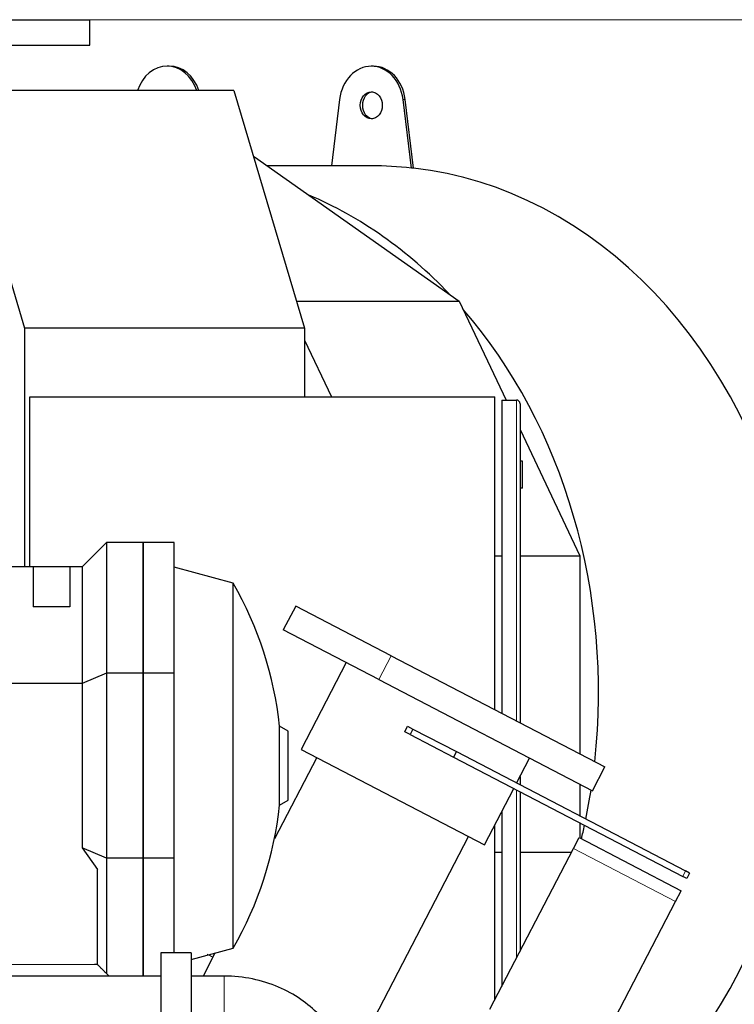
# Model space of a CAD drawing. Header units: inches. Extents: x 0 to 23760, y -13 to 16800.
# Tile 211 of 256: x 12468 to 13052, y 14555 to 15360. Entities that reach past the tile are written whole.
import ezdxf

# ---------------------------------------------------------------- set-up
doc = ezdxf.new("R2010")
doc.units = ezdxf.units.IN
doc.layers.add('1', color=7, linetype='Continuous', true_color=0xffffff)
doc.layers.add('254', color=7, linetype='Continuous', true_color=0xffffff)
doc.styles.add('latin_extended', font='simplex.shx')
doc.dimstyles.get("Standard").update_dxf_attribs({"dimtxt": 0.18, "dimasz": 0.18, "dimexe": 0.18, "dimexo": 0.0625, "dimgap": 0.09, "dimtad": 0, "dimtih": 1, "dimtoh": 1, "dimdec": 4, "dimzin": 0, "dimdsep": 46, "dimtxsty": 'Standard', "dimcen": 0.09, "dimadec": 0, "dimazin": 0, "dimtfac": 1, "dimtdec": 4, "dimtofl": 0, "dimtmove": 0, "dimatfit": 3, "dimfxl": 1, "dimtolj": 1, "dimtzin": 0, "dimarcsym": 0})

# ---------------------------------------------------------------- blocks, each defined once
blk = doc.blocks.new('_U1')
at = {"layer": '254', "color": 3, "linetype": 'Continuous', "lineweight": 13, "transparency": 16777216}
for p, q in [((12239.9, 15360), (13650.07, 15360)), ((13610.07, 15220), (13610.07, 11508.99)), ((11699.07, 11368.99), (13650.07, 11368.99))]:
    blk.add_line(p, q, dxfattribs=at)
at = {"layer": '254', "color": 3, "transparency": 16777216}
for points in [[(13633.4, 15220), (13586.73, 15220), (13610.07, 15360)], [(13586.73, 11508.99), (13633.4, 11508.99), (13610.07, 11368.99)]]:
    blk.add_solid(points, dxfattribs=at)
at = {"layer": 'Defpoints', "color": 0, "transparency": 16777216}
for p in [(12199.9, 15360), (11659.07, 11368.99), (13610.07, 11368.99)]:
    blk.add_point(p, dxfattribs=at)
at = {"layer": '254', "color": 2, "lineweight": 13, "transparency": 16777216, "insert": (13400.07, 13147.83), "char_height": 140, "attachment_point": 1, "rotation": 90, "style": 'latin_extended'}
blk.add_mtext('\\A1;3991', dxfattribs=at)

msp = doc.modelspace()

# ---------------------------------------------------------------- linework, layer by layer
at = {"layer": '1', "color": 2, "linetype": 'Continuous', "lineweight": 25}
for p, q in [((12013.486, 15360), (12524.899, 15360)), ((12524.899, 15339.219), (12524.899, 15360)), ((12013.486, 15339.219), (12524.899, 15339.219)), ((12589.931, 15321.991), (12588.21, 15321.991)), ((12756.841, 15321.991), (12755.121, 15321.991)), ((12413.75, 15302.219), (12471.697, 15107.863)), ((12642.607, 15302.219), (12413.75, 15302.219)), ((12642.607, 15302.219), (12700.554, 15107.863)), ((12729.196, 15294.721), (12722.557, 15240.492)), ((12787.913, 15238.626), (12781.046, 15294.721)), ((12789.634, 15238.626), (12782.766, 15294.721)), ((12658.8, 15247.905), (12659.618, 15247.905)), ((12659.618, 15247.905), (12826.962, 15129.959)), ((12755.121, 15240.491), (12670.138, 15240.491)), ((12789.634, 15238.626), (12787.913, 15238.626)), ((12693.968, 15129.959), (12826.962, 15129.959)), ((12826.962, 15129.959), (12865.256, 15048.989)), ((12471.697, 15107.863), (12471.697, 14912.471)), ((12700.554, 15107.863), (12471.697, 15107.863)), ((12700.554, 15107.863), (12700.554, 15051.486)), ((12700.555, 15097.848), (12722.48, 15051.489)), ((12476.072, 15051.491), (12856.072, 15051.491)), ((12476.072, 14912.466), (12476.072, 15051.491)), ((12856.072, 14795.791), (12856.072, 15051.491)), ((12861.697, 15048.991), (12873.697, 15048.991)), ((12861.697, 15048.991), (12861.697, 14792.864)), ((12876.697, 15045.991), (12876.697, 14785.054)), ((12876.695, 15024.801), (12925.495, 14921.617)), ((12878.697, 14998.991), (12876.697, 14998.991)), ((12878.697, 14976.991), (12878.697, 14998.991)), ((12878.697, 14976.991), (12876.697, 14976.991)), ((12538.651, 14932.475), (12518.651, 14912.475)), ((12568.651, 14932.475), (12538.651, 14932.475)), ((12538.651, 14932.475), (12538.651, 14825.569)), ((12568.651, 14932.475), (12568.651, 14825.569)), ((12568.651, 14825.569), (12568.651, 14932.475)), ((12593.951, 14932.475), (12568.651, 14932.475)), ((12593.951, 14825.569), (12593.951, 14932.475)), ((12856.07, 14921.617), (12861.696, 14921.617)), ((12876.696, 14921.617), (12925.495, 14921.617)), ((12925.495, 14921.617), (12925.495, 14759.664)), ((12478.651, 14912.475), (12309.702, 14912.475)), ((12508.651, 14912.475), (12478.651, 14912.475)), ((12478.651, 14912.475), (12478.651, 14879.785)), ((12518.651, 14912.475), (12508.651, 14912.475)), ((12508.651, 14912.475), (12508.651, 14879.785)), ((12518.651, 14912.475), (12518.651, 14817.285)), ((12642.209, 14899.19), (12593.951, 14912.338)), ((12642.209, 14600.76), (12642.209, 14899.19)), ((12508.651, 14879.785), (12478.651, 14879.785)), ((12693.3, 14880.535), (12683.141, 14861.021)), ((12771.328, 14839.916), (12693.3, 14880.535)), ((12761.169, 14820.402), (12683.141, 14861.021)), ((12771.328, 14839.916), (12946.098, 14748.937)), ((12734.587, 14834.239), (12697.648, 14763.279)), ((12538.651, 14825.569), (12518.651, 14817.285)), ((12538.651, 14825.569), (12538.651, 14674.381)), ((12568.651, 14825.569), (12538.651, 14825.569)), ((12568.651, 14825.569), (12568.651, 14674.381)), ((12568.651, 14674.381), (12568.651, 14825.569)), ((12593.951, 14825.569), (12568.651, 14825.569)), ((12593.951, 14674.381), (12593.951, 14825.569)), ((12518.651, 14817.285), (12309.702, 14817.285)), ((12518.651, 14817.285), (12518.651, 14682.666)), ((12761.169, 14820.402), (12935.939, 14729.423)), ((12687.251, 14778.266), (12680.199, 14782.338)), ((12680.199, 14717.613), (12680.199, 14782.338)), ((12687.251, 14721.684), (12687.251, 14778.266)), ((12782.419, 14777.774), (12784.728, 14782.209)), ((12786.854, 14775.465), (12782.419, 14777.774)), ((12784.728, 14782.209), (12789.163, 14779.9)), ((12789.163, 14779.9), (12786.854, 14775.465)), ((12786.854, 14775.465), (12822.335, 14756.995)), ((12789.163, 14779.9), (12824.643, 14761.43)), ((12697.648, 14763.279), (12847.553, 14685.243)), ((12824.643, 14761.43), (12822.335, 14756.995)), ((12824.643, 14761.43), (13012.062, 14663.866)), ((12710.509, 14756.582), (12675.921, 14690.139)), ((12822.335, 14756.995), (13009.753, 14659.431)), ((12873.872, 14735.803), (12884.492, 14756.203)), ((12935.939, 14729.423), (12946.098, 14748.937)), ((12876.697, 14741.227), (12876.697, 14734.323)), ((12925.495, 14734.863), (12925.495, 14708.931)), ((12847.553, 14685.243), (12871.563, 14731.367)), ((12876.697, 14728.69), (12876.697, 14598.295)), ((12680.199, 14717.613), (12687.251, 14721.684)), ((12861.697, 14712.408), (12861.697, 14569.482)), ((12925.495, 14703.295), (12925.495, 14690.894)), ((12856.072, 14558.678), (12856.072, 14701.603)), ((12734.187, 14498.871), (12834.69, 14691.937)), ((12920.41, 14682.265), (12925.027, 14691.135)), ((12925.027, 14691.135), (13008.406, 14647.731)), ((12538.651, 14674.381), (12518.651, 14682.666)), ((12518.651, 14682.666), (12531.151, 14664.988)), ((12852.071, 14550.988), (12920.41, 14682.265)), ((12856.07, 14679.365), (12861.696, 14679.365)), ((12876.696, 14679.365), (12918.898, 14679.365)), ((12538.651, 14674.381), (12538.651, 14579.975)), ((12568.651, 14674.381), (12538.651, 14674.381)), ((12568.651, 14674.381), (12568.651, 14577.976)), ((12568.651, 14577.976), (12568.651, 14674.381)), ((12593.951, 14674.381), (12568.651, 14674.381)), ((12593.951, 14596.976), (12593.951, 14674.381)), ((12531.151, 14587.475), (12531.151, 14664.988)), ((13015.351, 14662.154), (13012.062, 14663.866)), ((13015.351, 14662.154), (13013.042, 14657.719)), ((13013.042, 14657.719), (13009.753, 14659.431)), ((13003.789, 14638.861), (13008.406, 14647.731)), ((12935.45, 14507.583), (13003.789, 14638.861)), ((12607.951, 14591.427), (12642.209, 14600.76)), ((12582.95, 14596.975), (12582.95, 14526.975)), ((12607.95, 14596.975), (12582.95, 14596.975)), ((12607.95, 14596.975), (12607.95, 14526.975)), ((12627.277, 14596.696), (12617.533, 14577.977)), ((12531.151, 14587.475), (12531.058, 14587.475)), ((12582.95, 14577.975), (12179.95, 14577.975)), ((12634.951, 14577.975), (12607.95, 14577.975))]:
    msp.add_line(p, q, dxfattribs=at)
at = {"layer": '1', "color": 110, "linetype": 'Continuous', "lineweight": 13}
for p, q in [((12782.766, 15294.721), (12781.046, 15294.721)), ((12873.697, 14786.616), (12873.697, 15048.991)), ((12761.169, 14820.402), (12771.328, 14839.916)), ((12873.697, 14592.537), (12873.697, 14730.245)), ((12920.41, 14682.265), (13003.789, 14638.861)), ((13009.753, 14659.431), (13012.062, 14663.866)), ((12634.951, 14577.975), (12634.951, 14535.975))]:
    msp.add_line(p, q, dxfattribs=at)
at = {"layer": '1', "color": 2, "linetype": 'Continuous', "lineweight": 25}
for centre, radius, start, end in [((12873.697, 15045.991), 3, 0, 90), ((12381.949, 14749.975), 300, 6.192775, 29.826997), ((12381.949, 14749.975), 300, 330.173003, 353.807225)]:
    msp.add_arc(centre, radius, start, end, dxfattribs=at)
for centre, major_axis, start_param, end_param in [((12588.21, 15289.991), (0, -32), 1.9629205, 4.3202648), ((12589.931, 15289.991), (0, 32), 5.1045132, 6.2831853), ((12755.121, 15289.991), (0, -32), 1.7191493, 4.564036), ((12756.841, 15289.991), (0, -32), 1.7191493, 3.1415927), ((12756.841, 15289.991), (0, -11), 3.2372149, 4.712389), ((12756.841, 15289.991), (0, -11), 4.712389, 6.1875631), ((12755.121, 14809.991), (0, 430.5), 6.1900612, 6.2831853), ((12756.841, 14809.991), (0, 430.5), 3.7273749, 6.1900612), ((12588.21, 14809.991), (0, 430.5), 5.5705553, 5.9485654), ((12588.21, 14809.991), (0, 430.5), 4.580184, 5.5269241), ((12588.21, 14809.991), (0, 430.5), 4.4692007, 4.5255974), ((12588.21, 14809.991), (0, 430.5), 4.4302375, 4.4570068)]:
    msp.add_ellipse(centre, major_axis=major_axis, ratio=0.819152, start_param=start_param, end_param=end_param, dxfattribs=at)
msp.add_ellipse((12755.121, 15289.991), major_axis=(0, -11), ratio=0.819152, dxfattribs=at)
at = {"layer": '1', "color": 110, "linetype": 'Continuous', "lineweight": 13}
for points, degree in [([(12625.59, 14593.401), (12624.018, 14594.259), (12622.446, 14595.115), (12620.872, 14595.97)], 3), ([(12458.998, 14587.475), (12495.674, 14587.475)], 1), ([(12495.674, 14587.475), (12513.414, 14587.475)], 1)]:
    msp.add_open_spline(points, degree=degree, dxfattribs=at)
for points, knots in [([(12522.283, 14587.475), (12519.407, 14587.475), (12516.45, 14587.475), (12513.494, 14587.475), (12513.414, 14587.475)], [0, 0, 0, 0, 0.9730791, 1, 1, 1, 1]), ([(12526.718, 14587.475), (12525.279, 14587.475), (12523.801, 14587.475), (12522.323, 14587.475), (12522.283, 14587.475)], [0, 0, 0, 0, 0.9730774, 1, 1, 1, 1]), ([(12528.936, 14587.475), (12528.218, 14587.475), (12527.478, 14587.475), (12526.738, 14587.475), (12526.718, 14587.475)], [0, 0, 0, 0, 0.9730813, 1, 1, 1, 1])]:
    msp.add_open_spline(points, degree=3, knots=knots, dxfattribs=at)
at = {"layer": '1', "color": 2, "linetype": 'Continuous', "lineweight": 25}
for points, knots in [([(12530.044, 14587.475), (12529.682, 14587.475), (12529.314, 14587.475), (12528.946, 14587.475), (12528.936, 14587.475)], [0, 0, 0, 0, 0.973122, 1, 1, 1, 1]), ([(12530.589, 14587.475), (12530.415, 14587.475), (12530.232, 14587.475), (12530.049, 14587.475), (12530.044, 14587.475)], [0, 0, 0, 0, 0.9721488, 1, 1, 1, 1]), ([(12530.895, 14587.475), (12530.89, 14587.475), (12530.788, 14587.475), (12530.689, 14587.475), (12530.594, 14587.475), (12530.589, 14587.475)], [0, 0, 0, 0, 0.0518336, 0.9426811, 1, 1, 1, 1]), ([(12735.951, 14489.69), (12735.756, 14499.618), (12731.959, 14519.727), (12716.764, 14543.433), (12697.64, 14559.563), (12679.283, 14569.682), (12657.865, 14576.322), (12642.786, 14577.91), (12634.951, 14577.975)], [0, 0, 0, 0, 0.2043838, 0.4417114, 0.570987, 0.7076875, 0.8522991, 1, 1, 1, 1])]:
    msp.add_open_spline(points, degree=3, knots=knots, dxfattribs=at)
for points, degree in [([(12531.065, 14587.475), (12531.018, 14587.475), (12530.956, 14587.475), (12530.895, 14587.475)], 3), ([(12531.059, 14587.475), (12531.135, 14587.475), (12531.151, 14587.475)], 2), ([(12540.652, 14577.974), (12535.901, 14582.725), (12531.151, 14587.475)], 2)]:
    msp.add_open_spline(points, degree=degree, dxfattribs=at)

# ---------------------------------------------------------------- dimensions: what is measured, and where the dimension line sits
at = {"layer": '254', "color": 2, "linetype": 'Continuous', "lineweight": 13}
dim = msp.add_linear_dim(base=(13610.066, 11368.991), p1=(12199.899, 15360), p2=(11659.072, 11368.991), angle=90, dimstyle='Standard', override={"dimscale": 40, "dimtxt": 3.5, "dimasz": 3.5, "dimexe": 1, "dimexo": 1, "dimgap": 1.75, "dimtad": 1, "dimtih": 0, "dimtoh": 0, "dimdec": 0, "dimlfac": 1, "dimzin": 8, "dimdsep": 46, "dimlunit": 2, "dimtxsty": 'latin_extended', "dimsah": 1, "dimse1": 0, "dimse2": 0, "dimsd1": 0, "dimsd2": 0, "dimclrd": 3, "dimclre": 3, "dimclrt": 2, "dimtol": 0, "dimtm": -0.1, "dimtfac": 0.714286, "dimtdec": 3, "dimtofl": 1, "dimtmove": 0, "dimtzin": 8, "dimlwd": 13, "dimlwe": 13}, dxfattribs=at)
dim.commit()
dim.dimension.update_dxf_attribs({"geometry": '_U1', "text_midpoint": (13610.066, 13364.495), "dimtype": 160})

doc.saveas('drawing.dxf')
